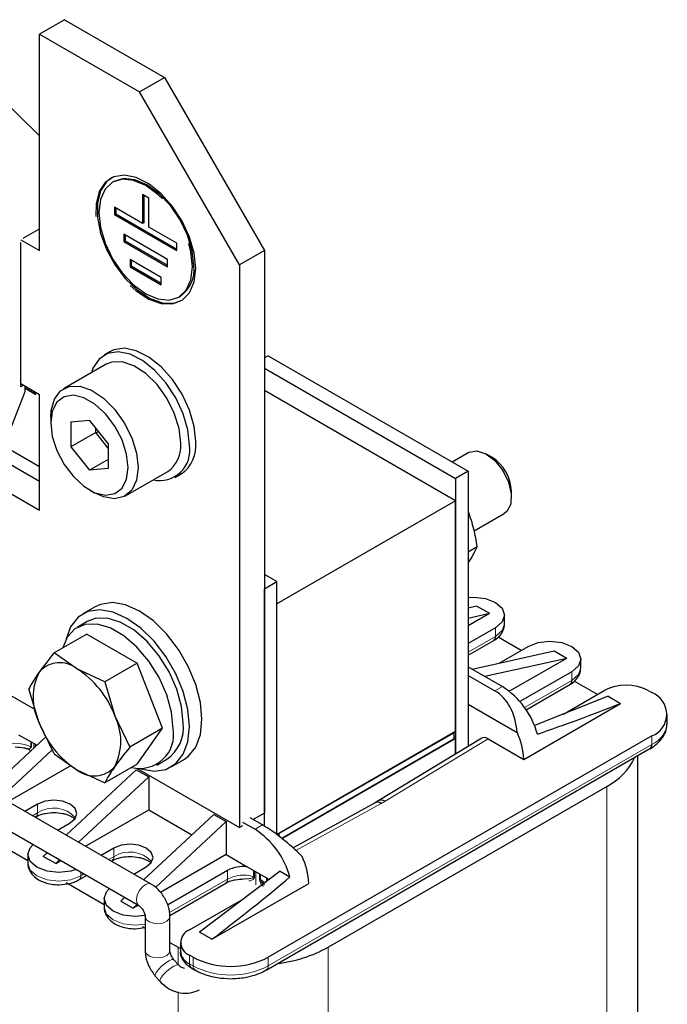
# Model space of a CAD drawing. Header units: millimetres. Extents: x 5 to 418, y 2 to 292.
# Tile 21 of 29: x 283 to 313, y 99 to 143. Entities that reach past the tile are written whole.
import ezdxf

# ---------------------------------------------------------------- set-up
doc = ezdxf.new("R2010")
doc.units = ezdxf.units.MM

msp = doc.modelspace()

# ---------------------------------------------------------------- linework, layer by layer
at = {"color": 7, "linetype": 'Continuous', "lineweight": 25}
for p, q in [((285.433, 143.453), (284.302, 142.8)), ((285.433, 143.453), (289.959, 140.841)), ((284.302, 133.002), (284.302, 142.8)), ((284.302, 142.8), (288.827, 140.188)), ((284.302, 138.192), (281.558, 140.89)), ((288.827, 140.188), (289.959, 140.841)), ((289.959, 140.841), (294.484, 133.003)), ((293.353, 132.349), (288.827, 140.188)), ((287.667, 136.123), (287.61, 136.09)), ((288.969, 135.534), (288.969, 134.227)), ((289.252, 135.37), (288.969, 135.534)), ((289.025, 135.501), (289.025, 134.26)), ((289.252, 134.064), (289.252, 135.37)), ((288.969, 134.227), (287.696, 134.962)), ((287.696, 134.962), (287.696, 134.635)), ((287.753, 134.668), (287.696, 134.635)), ((287.753, 134.929), (287.753, 134.668)), ((287.753, 134.668), (290.524, 133.068)), ((287.696, 134.635), (290.524, 133.002)), ((289.025, 134.26), (288.969, 134.227)), ((283.567, 133.557), (284.302, 133.982)), ((290.524, 133.329), (289.252, 134.064)), ((283.453, 133.492), (284.302, 133.002)), ((283.453, 126.829), (283.453, 133.361)), ((290.1, 132.594), (288.12, 133.737)), ((288.12, 133.737), (288.12, 133.41)), ((288.177, 133.443), (288.12, 133.41)), ((288.12, 133.41), (290.1, 132.267)), ((288.177, 133.704), (288.177, 133.443)), ((288.177, 133.443), (290.1, 132.333)), ((290.524, 133.002), (290.524, 133.329)), ((294.484, 133.003), (293.353, 132.349)), ((294.484, 133.003), (294.484, 107.526)), ((289.817, 131.778), (288.403, 132.594)), ((288.403, 132.594), (288.403, 132.267)), ((288.46, 132.561), (288.46, 132.3)), ((290.1, 132.267), (290.1, 132.594)), ((288.46, 132.3), (288.403, 132.267)), ((288.403, 132.267), (289.817, 131.451)), ((288.46, 132.3), (289.817, 131.516)), ((293.353, 132.349), (293.353, 106.873)), ((289.817, 131.451), (289.817, 131.778)), ((290.61, 130.894), (290.667, 130.927)), ((287.51, 128.425), (287.228, 128.261)), ((294.654, 128.232), (294.484, 128.134)), ((294.654, 128.232), (303.705, 123.007)), ((287.314, 127.85), (285.391, 126.739)), ((294.484, 127.677), (303.139, 122.681)), ((284.302, 126.469), (283.453, 126.959)), ((283.567, 126.894), (283.453, 126.829)), ((283.651, 126.616), (283.651, 126.845)), ((283.651, 126.77), (284.141, 126.488)), ((303.139, 121.668), (294.484, 126.665)), ((283.047, 125.059), (283.651, 126.616)), ((284.095, 126.53), (284.036, 126.623)), ((284.135, 126.492), (284.095, 126.53)), ((284.302, 121.244), (284.302, 126.469)), ((284.811, 125.457), (284.811, 125.196)), ((285.716, 125.239), (286.565, 125.315)), ((287.413, 124.26), (286.565, 125.315)), ((285.716, 125.239), (285.716, 124.108)), ((286.848, 124.761), (286.848, 124.963)), ((284.302, 123.203), (281.722, 124.692)), ((286.848, 124.761), (285.716, 124.108)), ((286.848, 124.761), (286.981, 124.797)), ((287.413, 124.057), (286.848, 124.761)), ((281.416, 124.216), (284.302, 122.55)), ((285.716, 124.108), (286.565, 123.052)), ((287.413, 124.26), (287.413, 123.128)), ((287.413, 123.542), (286.565, 123.052)), ((303.737, 123.86), (302.982, 123.424)), ((304.78, 123.64), (304.537, 123.78)), ((280.699, 123.324), (284.302, 121.244)), ((287.413, 123.128), (286.565, 123.052)), ((288.191, 121.89), (290.114, 123)), ((290.427, 122.719), (290.71, 122.882)), ((303.705, 123.007), (303.139, 122.681)), ((303.139, 122.681), (303.139, 110.197)), ((303.705, 123.007), (303.705, 110.54)), ((286.564, 122.159), (286.791, 122.028)), ((305.668, 121.821), (305.668, 122.101)), ((303.139, 121.668), (295.05, 116.998)), ((303.139, 111.216), (303.139, 121.668)), ((303.981, 120.306), (305.337, 121.088)), ((303.705, 119.354), (304.117, 119.592)), ((295.05, 118.011), (294.484, 118.337)), ((294.484, 117.684), (295.05, 118.011)), ((295.05, 106.555), (295.05, 118.011)), ((294.484, 106.938), (294.484, 117.684)), ((275.924, 116.935), (284.107, 112.211)), ((286.828, 116.869), (286.262, 116.543)), ((295.05, 106.555), (295.05, 116.998)), ((304.101, 116.899), (303.705, 116.81)), ((304.101, 116.899), (304.667, 116.572)), ((303.705, 116.017), (304.667, 116.572)), ((303.705, 116.357), (304.667, 116.572)), ((305.359, 116.098), (305.359, 116.49)), ((286.462, 116.196), (286.009, 115.935)), ((286.44, 115.633), (284.967, 114.783)), ((286.44, 115.633), (288.726, 114.313)), ((304.949, 115.919), (303.705, 115.2)), ((306.109, 114.89), (305.062, 115.495)), ((303.705, 114.673), (304.867, 115.344)), ((305.118, 114.318), (306.42, 115.07)), ((285.999, 114.059), (284.967, 114.783)), ((303.896, 114.045), (307.608, 114.874)), ((307.608, 114.874), (308.174, 114.547)), ((288.726, 114.313), (287.254, 113.463)), ((289.869, 111.367), (288.726, 114.313)), ((303.705, 114.156), (305.262, 113.257)), ((304.462, 113.719), (308.174, 114.547)), ((305.572, 113.045), (308.174, 114.547)), ((308.81, 114.106), (308.81, 114.498)), ((287.254, 113.463), (285.999, 114.059)), ((303.705, 113.764), (304.922, 113.061)), ((303.879, 114.055), (303.914, 114.049)), ((308.4, 113.927), (306.054, 112.573)), ((287.254, 113.463), (287.714, 111.926)), ((306.329, 112.204), (308.317, 113.352)), ((309.56, 112.898), (308.513, 113.503)), ((284.284, 111.619), (283.824, 113.157)), ((310.041, 112.817), (306.709, 111.485)), ((308.019, 112.008), (309.871, 113.078)), ((310.041, 112.817), (310.606, 112.49)), ((311.851, 113.078), (312.021, 112.98)), ((303.705, 112.457), (305.924, 111.176)), ((306.222, 109.959), (310.606, 112.49)), ((287.714, 111.926), (288.397, 110.517)), ((312.723, 111.608), (312.723, 112)), ((284.967, 110.21), (284.284, 111.619)), ((283.359, 111.075), (284.19, 110.595)), ((289.869, 111.367), (288.397, 110.517)), ((288.726, 109.741), (289.869, 111.367)), ((312.021, 111.02), (294.654, 100.995)), ((303.139, 111.216), (295.057, 106.55)), ((295.135, 106.596), (303.054, 111.167)), ((303.054, 111.167), (303.054, 110.873)), ((289.362, 104.305), (278.388, 110.64)), ((284.597, 110.975), (281.999, 108.555)), ((303.139, 110.922), (295.275, 106.383)), ((295.275, 106.383), (303.054, 110.873)), ((304.326, 110.916), (299.663, 108.093)), ((303.139, 110.922), (303.054, 110.971)), ((303.139, 110.197), (303.139, 110.922)), ((304.609, 110.89), (306.222, 109.959)), ((284.882, 110.387), (282.565, 108.229)), ((284.967, 110.21), (285.999, 109.486)), ((294.571, 100.42), (311.938, 110.445)), ((311.39, 81.037), (311.39, 110.129)), ((282.882, 108.046), (285.744, 109.698)), ((288.726, 109.741), (287.254, 108.891)), ((289.609, 109.7), (290.062, 109.961)), ((290.262, 109.615), (290.827, 109.941)), ((277.828, 109.67), (288.802, 103.335)), ((288.686, 109.492), (285.506, 106.531)), ((285.999, 109.486), (287.254, 108.891)), ((288.686, 109.492), (289.252, 109.166)), ((288.723, 109.546), (293.353, 106.873)), ((286.072, 106.204), (289.252, 109.166)), ((289.252, 109.166), (289.252, 107.673)), ((297.369, 101.452), (309.984, 108.734)), ((284.217, 107.934), (283.646, 107.605)), ((299.495, 107.996), (295.783, 105.952)), ((299.665, 108.094), (299.494, 107.995)), ((286.389, 106.021), (289.252, 107.673)), ((289.014, 104.506), (292.193, 107.467)), ((289.252, 107.673), (291.204, 106.546)), ((292.193, 107.467), (292.759, 107.141)), ((294.484, 107.526), (293.975, 107.233)), ((284.103, 107.341), (284.134, 107.359)), ((285.117, 106.756), (285.688, 107.085)), ((289.551, 104.153), (292.759, 107.141)), ((292.759, 107.141), (292.759, 105.648)), ((293.494, 107.118), (294.061, 106.791)), ((294.4, 106.987), (293.834, 107.314)), ((293.494, 106.955), (293.353, 106.873)), ((295.135, 106.596), (295.135, 106.491)), ((282.052, 106.376), (283.779, 105.379)), ((284.649, 105.732), (284.472, 105.567)), ((287.668, 105.942), (287.097, 105.613)), ((283.779, 105.648), (283.779, 105.257)), ((285.037, 105.24), (284.472, 105.567)), ((285.037, 105.24), (285.215, 105.406)), ((285.037, 105.24), (285.269, 105.374)), ((287.553, 105.349), (287.585, 105.367)), ((292.759, 105.648), (289.784, 103.931)), ((292.759, 105.648), (293.711, 105.099)), ((288.567, 104.764), (289.139, 105.093)), ((292.815, 104.93), (290.097, 103.361)), ((295.191, 104.892), (291.543, 102.138)), ((293.711, 105.099), (294.578, 104.598)), ((295.191, 104.892), (295.642, 104.633)), ((285.503, 104.384), (287.229, 103.387)), ((286.086, 104.502), (286.433, 104.702)), ((290.202, 102.894), (292.733, 104.355)), ((292.108, 101.811), (296.492, 104.342)), ((294.578, 104.598), (294.705, 104.525)), ((287.229, 103.656), (287.229, 103.264)), ((287.979, 103.542), (288.156, 103.708)), ((287.979, 103.542), (288.545, 103.216)), ((291.09, 102.236), (293.565, 103.664)), ((288.545, 103.216), (288.722, 103.381)), ((288.777, 103.35), (288.545, 103.216)), ((289.088, 102.84), (289.088, 101.289)), ((290.208, 101.289), (290.208, 102.84)), ((288.629, 102.287), (289.088, 102.344)), ((288.953, 102.392), (289.088, 102.314)), ((292.108, 101.811), (291.543, 102.138)), ((290.208, 101.668), (290.581, 101.452)), ((290.68, 101.664), (290.68, 101.272)), ((290.581, 101.452), (290.68, 101.396)), ((290.606, 100.637), (290.387, 100.887)), ((291.26, 100.995), (291.09, 101.093)), ((291.173, 100.518), (291.343, 100.42)), ((294.571, 100.42), (294.563, 100.415)), ((289.545, 100.148), (289.765, 99.898))]:
    msp.add_line(p, q, dxfattribs=at)
at = {"color": 7, "linetype": 'Continuous', "lineweight": 18}
for p, q in [((284.095, 126.53), (283.651, 126.786)), ((304.949, 115.527), (303.705, 114.809)), ((304.949, 115.919), (304.949, 115.527)), ((308.4, 113.927), (308.4, 113.535)), ((304.922, 113.061), (305.262, 113.257)), ((308.4, 113.535), (306.263, 112.301)), ((312.021, 110.628), (312.021, 111.02)), ((283.906, 110.53), (283.906, 110.759)), ((283.943, 110.737), (283.943, 110.499)), ((284.052, 110.467), (284.052, 110.675)), ((284.11, 110.642), (284.11, 110.521)), ((284.139, 110.625), (284.139, 110.548)), ((294.654, 100.603), (312.021, 110.628)), ((299.948, 108.068), (304.609, 110.89)), ((309.984, 108.734), (309.984, 79.078)), ((284.217, 107.934), (284.217, 107.542)), ((295.907, 105.839), (299.769, 107.964)), ((299.769, 107.964), (299.948, 108.068)), ((284.217, 107.542), (283.985, 107.409)), ((294.061, 106.791), (294.4, 106.987)), ((287.668, 105.942), (287.668, 105.55)), ((287.668, 105.55), (287.436, 105.417)), ((286.169, 104.685), (286.169, 104.855)), ((292.815, 104.93), (292.815, 104.538)), ((293.996, 104.656), (293.996, 104.934)), ((294.038, 104.639), (294.038, 104.91)), ((294.098, 104.875), (294.098, 104.279)), ((294.261, 104.543), (294.261, 104.782)), ((286.316, 104.77), (286.169, 104.685)), ((292.815, 104.538), (290.19, 103.022)), ((294.314, 104.522), (294.314, 104.751)), ((290.581, 101.452), (290.581, 100.666)), ((297.369, 101.452), (297.369, 71.795)), ((291.09, 100.701), (291.09, 101.093)), ((291.26, 100.603), (291.26, 100.995)), ((294.654, 100.995), (294.654, 100.603)), ((291.09, 100.701), (291.26, 100.603)), ((290.581, 99.428), (290.581, 71.795))]:
    msp.add_line(p, q, dxfattribs=at)
at = {"color": 7, "linetype": 'Continuous', "lineweight": 25, "flags": 128}
for points in [[(291.373, 132.186), (291.302, 132.877), (291.093, 133.606), (290.76, 134.329), (290.323, 134.998), (289.809, 135.574), (289.252, 136.018), (288.686, 136.304), (288.147, 136.413), (287.668, 136.338), (287.28, 136.085), (287.006, 135.669), (286.865, 135.116), (286.858, 134.543)], [(287.567, 136.296), (287.336, 136.117), (287.063, 135.701), (286.922, 135.148), (286.922, 134.493), (287.063, 133.777), (287.336, 133.046), (287.724, 132.344), (288.203, 131.717), (288.743, 131.203), (289.309, 130.835), (289.866, 130.636), (290.379, 130.619), (290.767, 130.753)], [(289.875, 135.336), (289.659, 135.541), (289.11, 135.942), (288.561, 136.175), (288.05, 136.226), (287.61, 136.09), (287.273, 135.778), (287.061, 135.309), (286.989, 134.717), (287.061, 134.041), (287.273, 133.328), (287.61, 132.626), (288.05, 131.983), (288.561, 131.443), (289.11, 131.043), (289.659, 130.809), (290.171, 130.758), (290.61, 130.894), (290.947, 131.207), (291.159, 131.675), (291.232, 132.268), (291.232, 132.268)], [(291.288, 132.3), (291.216, 132.976), (291.004, 133.689), (290.667, 134.391), (290.227, 135.034), (289.716, 135.574), (289.167, 135.974), (288.618, 136.208), (288.106, 136.259), (287.667, 136.123)], [(291.232, 132.268), (291.159, 132.943), (291.064, 133.32)], [(288.409, 131.413), (288.686, 131.17), (289.252, 130.802), (289.809, 130.603), (290.323, 130.586), (290.76, 130.751), (291.093, 131.089), (291.302, 131.577), (291.373, 132.186)], [(291.09, 124.184), (291.019, 124.875), (290.81, 125.604), (290.477, 126.327), (290.04, 126.996), (289.527, 127.572), (288.969, 128.016), (288.403, 128.302), (287.864, 128.411), (287.385, 128.336), (286.997, 128.083), (286.724, 127.667), (286.653, 127.468)], [(291.373, 124.347), (291.302, 125.038), (291.093, 125.768), (290.76, 126.49), (290.323, 127.16), (289.809, 127.735), (289.252, 128.179), (288.686, 128.465), (288.147, 128.574), (287.668, 128.499), (287.51, 128.425)], [(290.694, 124.282), (290.621, 124.941), (290.406, 125.636), (290.066, 126.316), (289.625, 126.929), (289.117, 127.431), (288.579, 127.784), (288.051, 127.962), (287.572, 127.952), (287.314, 127.85)], [(284.811, 125.457), (284.829, 125.758), (284.975, 126.274), (285.255, 126.644), (285.649, 126.841), (286.128, 126.852), (286.656, 126.673), (287.194, 126.32), (287.702, 125.819), (288.142, 125.205), (288.483, 124.526), (288.697, 123.831), (288.771, 123.172), (288.771, 123.172)], [(288.318, 123.172), (288.247, 123.783), (288.04, 124.427), (287.713, 125.051), (287.293, 125.605), (286.814, 126.044), (286.315, 126.332), (285.836, 126.446), (285.416, 126.377), (285.089, 126.13), (284.882, 125.726), (284.811, 125.196), (284.882, 124.585), (285.089, 123.941), (285.416, 123.316), (285.836, 122.762), (286.315, 122.324), (286.814, 122.035), (287.293, 121.921), (287.713, 121.991), (288.04, 122.237), (288.247, 122.642), (288.318, 123.172)], [(303.737, 123.86), (303.749, 123.867), (304.096, 123.932), (304.502, 123.8), (304.913, 123.489), (305.273, 123.041), (305.534, 122.517), (305.66, 121.986), (305.634, 121.522), (305.46, 121.186), (305.337, 121.088)], [(288.771, 123.172), (288.697, 122.597), (288.483, 122.15), (288.142, 121.863), (287.702, 121.759), (287.194, 121.843), (286.791, 122.028)], [(303.705, 117.285), (303.959, 117.299), (304.495, 117.237), (304.949, 117.062), (305.253, 116.8), (305.359, 116.49), (305.253, 116.181), (304.949, 115.919)], [(290.827, 109.941), (291.039, 110.092), (291.376, 110.517), (291.585, 111.087), (291.656, 111.772), (291.585, 112.54), (291.376, 113.351), (291.039, 114.165), (290.591, 114.941), (290.055, 115.64), (289.457, 116.226), (288.827, 116.671), (288.198, 116.953), (287.6, 117.056), (287.064, 116.977), (286.828, 116.869)], [(288.888, 109.532), (288.891, 109.531), (289.489, 109.428), (290.025, 109.507), (290.473, 109.766), (290.81, 110.19), (291.019, 110.76), (291.09, 111.446), (291.019, 112.214), (290.81, 113.025), (290.473, 113.839), (290.025, 114.614), (289.489, 115.313), (288.891, 115.9), (288.262, 116.345), (287.632, 116.626), (287.035, 116.73), (286.498, 116.65), (286.05, 116.392), (285.713, 115.967), (285.504, 115.397), (285.504, 115.394)], [(290.355, 111.348), (290.281, 112.094), (290.063, 112.882), (289.715, 113.667), (289.255, 114.402), (288.712, 115.045), (288.116, 115.558), (287.502, 115.913), (286.906, 116.087), (286.363, 116.071), (285.904, 115.867), (285.555, 115.485), (285.352, 115.005)], [(290.807, 111.609), (290.733, 112.355), (290.516, 113.144), (290.167, 113.928), (289.708, 114.663), (289.164, 115.306), (288.569, 115.82), (287.955, 116.174), (287.359, 116.348), (286.816, 116.333), (286.462, 116.196)], [(306.42, 115.07), (306.874, 115.245), (307.41, 115.307), (307.946, 115.245), (308.4, 115.07), (308.704, 114.808), (308.81, 114.498), (308.704, 114.189), (308.4, 113.927)], [(285.688, 107.085), (285.913, 107.28), (285.992, 107.51), (285.913, 107.74), (285.688, 107.934), (285.35, 108.065), (284.952, 108.11), (284.554, 108.065), (284.217, 107.934)], [(289.139, 105.093), (289.364, 105.288), (289.443, 105.518), (289.364, 105.748), (289.139, 105.942), (288.801, 106.073), (288.403, 106.118), (288.005, 106.073), (287.668, 105.942)], [(285.958, 104.977), (285.714, 104.902), (285.179, 104.84), (284.643, 104.902), (284.189, 105.077), (283.885, 105.339), (283.779, 105.648), (283.885, 105.958), (284.015, 106.098)], [(289.084, 102.892), (288.629, 102.848), (288.094, 102.91), (287.639, 103.085), (287.336, 103.347), (287.229, 103.656), (287.336, 103.966), (287.466, 104.106)]]:
    msp.add_lwpolyline(points, dxfattribs=at)
at = {"color": 7, "linetype": 'Continuous', "lineweight": 18, "flags": 128}
for points in [[(304.949, 115.527), (305.253, 115.789), (305.359, 116.098)], [(308.4, 113.535), (308.704, 113.797), (308.81, 114.106)], [(283.779, 105.257), (283.885, 104.947), (284.189, 104.685), (284.643, 104.51), (285.179, 104.448), (285.714, 104.51), (286.169, 104.685)], [(294.494, 104.366), (294.434, 104.43), (294.314, 104.522)], [(288.798, 103.337), (288.786, 103.346), (288.708, 103.455), (288.687, 103.619), (288.726, 103.814), (288.819, 104.01), (288.953, 104.177), (289.106, 104.29), (289.255, 104.331), (289.362, 104.305)], [(287.229, 103.264), (287.336, 102.955), (287.639, 102.693), (288.094, 102.518), (288.629, 102.456), (289.088, 102.501)], [(289.088, 102.84), (289.089, 102.821), (289.144, 102.699), (289.276, 102.598), (289.465, 102.535), (289.681, 102.517), (289.893, 102.549), (290.067, 102.626), (290.177, 102.735), (290.208, 102.84)], [(289.088, 101.289), (289.089, 101.27), (289.144, 101.148), (289.276, 101.047), (289.465, 100.983), (289.681, 100.966), (289.893, 100.998), (290.067, 101.075), (290.177, 101.184), (290.208, 101.289)], [(289.545, 100.148), (289.535, 100.2), (289.581, 100.308), (289.686, 100.449), (289.833, 100.599), (290, 100.737), (290.163, 100.842), (290.295, 100.898), (290.377, 100.895), (290.387, 100.887)], [(289.765, 99.898), (289.755, 99.95), (289.801, 100.058), (289.905, 100.198), (290.052, 100.349), (290.22, 100.487), (290.382, 100.592), (290.514, 100.648), (290.597, 100.645), (290.607, 100.637)]]:
    msp.add_lwpolyline(points, dxfattribs=at)
at = {"color": 7, "linetype": 'Continuous', "lineweight": 25}
for centre, radius, start, end in [((289.866, 132.116), 1.434, 303.9367, 7.3755), ((289.75, 123.946), 1.361, 257.3744, 10.0637), ((289.306, 124.138), 1.395, 305.3793, 5.9329), ((289.844, 124.156), 1.541, 304.2034, 7.1087), ((303.78, 122.037), 1.889, 1.9413, 58.0533), ((304.759, 115.503), 0.192, 304.0564, 7.2558), ((285.22, 113.105), 1.231, 50.7518, 139.4672), ((286.571, 112.762), 2.556, 153.4364, 206.5636), ((283.681, 110.44), 4.297, 20.2271, 57.362), ((303.228, 110.11), 3.747, 15.2946, 57.1298), ((308.204, 113.513), 0.197, 305.0133, 6.2988), ((310.861, 111.167), 2.152, 62.6097, 117.3903), ((311.649, 112), 1.048, 290.7834, 69.2166), ((285.427, 110.783), 2.556, 333.4364, 26.5636), ((288.317, 113.105), 4.297, 200.2271, 237.362), ((289.074, 111.401), 1.746, 304.455, 6.8571), ((288.847, 111.081), 1.531, 255.9355, 10.0434), ((302.933, 109.799), 3.293, 2.784, 24.7164), ((311.825, 110.607), 0.197, 305.0133, 6.2988), ((308.685, 111.267), 2.846, 297.145, 334.7814), ((286.778, 110.44), 1.231, 230.7518, 319.4672), ((292.027, 103.644), 3.747, 15.2946, 57.1298), ((293.203, 104.182), 3.293, 2.784, 24.7164), ((293.54, 103.544), 1.564, 83.7249, 117.6019), ((294.24, 104.506), 0.351, 348.1258, 15.3005), ((291.307, 101.664), 0.611, 110.7834, 249.2166), ((291.381, 101.342), 0.704, 185.6948, 245.6253), ((294.306, 107.041), 6.374, 276.9981, 298.724), ((292.957, 104.27), 3.689, 242.6097, 297.3903), ((291.286, 100.679), 0.197, 173.7012, 234.9867)]:
    msp.add_arc(centre, radius, start, end, dxfattribs=at)
at = {"color": 7, "linetype": 'Continuous', "lineweight": 18}
for centre, radius, start, end in [((311.522, 111.728), 1.207, 294.3747, 354.3052), ((283.2, 109.086), 1.607, 63.9636, 117.2935), ((283.854, 110.427), 0.115, 38.7759, 63.1373), ((284.015, 107.523), 0.203, 307.258, 5.4831), ((284.943, 106.424), 1.333, 41.8712, 122.9763), ((288.393, 104.432), 1.333, 41.8712, 122.9763), ((287.466, 105.531), 0.203, 307.258, 5.4831), ((285.973, 104.663), 0.196, 304.2215, 6.3709), ((292.619, 104.516), 0.197, 305.0133, 6.2988), ((293.556, 103.09), 1.627, 74.3355, 117.0986), ((293.946, 104.471), 0.192, 61.5172, 75.1192), ((294.217, 104.361), 0.188, 58.8969, 76.4269), ((291.455, 100.581), 0.196, 173.5991, 236.1121), ((292.957, 103.878), 3.689, 242.6097, 297.3903), ((294.464, 100.579), 0.192, 303.8561, 7.2759)]:
    msp.add_arc(centre, radius, start, end, dxfattribs=at)
at = {"color": 7, "linetype": 'Continuous', "lineweight": 25}
for centre, major_axis, ratio, start_param, end_param in [((304.008, 110.574), (0.458, 2.654), 0.705549, 5.06077, 6.029112), ((309.278, 113.616), (11.147, 4.284), 0.12824, 4.443129, 4.782459), ((304.609, 110.433), (-0.28, 0.485), 0.577382, 5.497585, 6.295091), ((299.769, 107.507), (-0.275, 0.488), 0.570469, 5.50368, 6.277374), ((299.948, 107.61), (-0.285, 0.482), 0.584212, 5.491774, 6.277091), ((295.314, 105.555), (1.885, -1.674), 0.241577, 1.307831, 2.276173), ((290.045, 102.513), (11.109, 8.26), 0.130147, 4.801912, 5.141241)]:
    msp.add_ellipse(centre, major_axis=major_axis, ratio=ratio, start_param=start_param, end_param=end_param, dxfattribs=at)
for points, knots in [([(304.117, 119.592), (304.074, 119.86), (303.986, 120.401), (303.811, 120.91), (303.723, 121.167)], [0, 0, 0, 0, 0.495458, 1, 1, 1, 1]), ([(303.723, 118.881), (303.762, 118.939), (303.948, 119.21), (304.043, 119.424), (304.117, 119.592)], [0, 0, 0, 0, 0.213336, 1, 1, 1, 1]), ([(304.863, 115.347), (304.881, 115.356), (304.99, 115.408), (305.148, 115.554), (305.324, 115.797), (305.346, 115.997), (305.357, 116.098)], [0, 0, 0, 0, 0.058869, 0.357617, 0.676143, 1, 1, 1, 1]), ([(284.967, 114.783), (284.959, 114.773), (284.703, 114.466), (284.49, 114.181), (284.284, 113.905)], [0, 0, 0, 0, 0.031118, 1, 1, 1, 1]), ([(284.284, 113.905), (284.152, 113.707), (283.977, 113.444), (283.854, 113.213), (283.824, 113.157)], [0, 0, 0, 0, 0.754038, 1, 1, 1, 1]), ([(308.313, 113.355), (308.331, 113.364), (308.44, 113.416), (308.598, 113.562), (308.774, 113.805), (308.797, 114.005), (308.808, 114.106)], [0, 0, 0, 0, 0.059145, 0.357806, 0.676239, 1, 1, 1, 1]), ([(311.936, 110.446), (311.943, 110.449), (312.071, 110.511), (312.278, 110.678), (312.531, 110.955), (312.697, 111.272), (312.707, 111.499), (312.711, 111.602)], [0, 0, 0, 0, 0.012518, 0.259545, 0.514893, 0.779531, 1, 1, 1, 1]), ([(283.199, 110.521), (283.334, 110.513), (283.521, 110.502), (283.715, 110.457), (283.773, 110.434), (283.791, 110.427)], [0, 0, 0, 0, 0.641837, 0.892915, 1, 1, 1, 1]), ([(283.787, 110.432), (283.802, 110.426), (283.833, 110.412), (283.868, 110.375), (283.888, 110.341), (283.89, 110.321), (283.891, 110.317)], [0, 0, 0, 0, 0.302562, 0.618423, 0.932099, 1, 1, 1, 1]), ([(288.397, 110.517), (288.389, 110.507), (288.132, 110.2), (287.92, 109.915), (287.714, 109.639)], [0, 0, 0, 0, 0.031118, 1, 1, 1, 1]), ([(287.714, 109.639), (287.582, 109.441), (287.406, 109.178), (287.284, 108.947), (287.254, 108.891)], [0, 0, 0, 0, 0.754038, 1, 1, 1, 1]), ([(284.141, 107.358), (284.159, 107.37), (284.219, 107.409), (284.372, 107.466), (284.62, 107.53), (284.962, 107.562), (285.277, 107.53), (285.519, 107.471), (285.69, 107.407), (285.837, 107.324), (285.89, 107.273), (285.915, 107.25)], [0, 0, 0, 0, 0.0460723, 0.1494322, 0.2566473, 0.4295696, 0.6146471, 0.6870466, 0.7996405, 0.9087462, 1, 1, 1, 1]), ([(283.781, 105.257), (283.78, 105.253), (283.757, 105.138), (283.851, 104.899), (284.048, 104.644), (284.301, 104.476), (284.561, 104.367), (284.851, 104.294), (285.067, 104.284), (285.179, 104.279)], [0, 0, 0, 0, 0.006393, 0.200965, 0.401889, 0.55971, 0.689908, 0.839537, 1, 1, 1, 1]), ([(287.592, 105.366), (287.61, 105.378), (287.67, 105.417), (287.822, 105.474), (288.07, 105.538), (288.412, 105.57), (288.728, 105.538), (288.97, 105.479), (289.141, 105.415), (289.287, 105.332), (289.341, 105.281), (289.365, 105.258)], [0, 0, 0, 0, 0.046072, 0.149432, 0.256647, 0.42957, 0.614647, 0.687047, 0.799641, 0.908746, 1, 1, 1, 1]), ([(285.179, 104.279), (285.353, 104.291), (285.593, 104.308), (285.892, 104.402), (286.013, 104.468), (286.082, 104.505)], [0, 0, 0, 0, 0.530966, 0.734036, 1, 1, 1, 1]), ([(292.739, 104.354), (292.758, 104.366), (292.818, 104.405), (292.97, 104.462), (293.218, 104.528), (293.424, 104.538), (293.551, 104.545)], [0, 0, 0, 0, 0.107252, 0.347865, 0.597452, 1, 1, 1, 1]), ([(290.208, 102.84), (290.202, 102.93), (290.188, 103.171), (290.045, 103.573), (289.774, 103.986), (289.522, 104.21), (289.378, 104.295), (289.362, 104.305)], [0, 0, 0, 0, 0.159548, 0.428004, 0.701298, 0.966117, 1, 1, 1, 1]), ([(287.232, 103.265), (287.231, 103.261), (287.207, 103.146), (287.302, 102.907), (287.498, 102.652), (287.751, 102.484), (288.012, 102.375), (288.302, 102.302), (288.518, 102.292), (288.629, 102.287)], [0, 0, 0, 0, 0.006393, 0.200965, 0.401889, 0.55971, 0.689908, 0.839537, 1, 1, 1, 1]), ([(288.802, 103.335), (288.814, 103.327), (288.838, 103.312), (288.898, 103.257), (288.961, 103.179), (289.021, 103.079), (289.064, 102.977), (289.084, 102.893), (289.088, 102.854), (289.088, 102.842), (289.088, 102.84)], [0, 0, 0, 0, 0.1285767, 0.2596092, 0.4030026, 0.5586571, 0.7196095, 0.8568449, 0.983812, 1, 1, 1, 1]), ([(289.088, 101.289), (289.093, 101.199), (289.108, 100.959), (289.247, 100.549), (289.445, 100.283), (289.545, 100.148)], [0, 0, 0, 0, 0.225776, 0.605669, 1, 1, 1, 1]), ([(290.387, 100.887), (290.364, 100.915), (290.318, 100.972), (290.261, 101.079), (290.224, 101.177), (290.209, 101.252), (290.208, 101.278), (290.208, 101.289)], [0, 0, 0, 0, 0.215678, 0.437758, 0.663721, 0.851658, 1, 1, 1, 1]), ([(290.682, 101.273), (290.682, 101.269), (290.658, 101.154), (290.754, 100.916), (290.934, 100.669), (291.109, 100.563), (291.177, 100.521)], [0, 0, 0, 0, 0.012073, 0.379518, 0.75896, 1, 1, 1, 1]), ([(290.867, 100.494), (290.865, 100.494), (290.843, 100.496), (290.784, 100.513), (290.706, 100.551), (290.644, 100.597), (290.617, 100.626), (290.606, 100.637)], [0, 0, 0, 0, 0.021723, 0.293667, 0.563189, 0.834671, 1, 1, 1, 1]), ([(291.348, 100.424), (291.452, 100.367), (291.653, 100.257), (292.002, 100.146), (292.431, 100.051), (292.758, 100.037), (292.957, 100.028)], [0, 0, 0, 0, 0.231059, 0.445559, 0.662768, 1, 1, 1, 1]), ([(292.957, 100.028), (293.177, 100.038), (293.486, 100.053), (293.912, 100.147), (294.245, 100.25), (294.463, 100.365), (294.57, 100.421)], [0, 0, 0, 0, 0.37277, 0.5224, 0.766516, 1, 1, 1, 1]), ([(289.765, 99.898), (289.834, 99.828), (290.02, 99.64), (290.416, 99.43), (290.9, 99.343), (291.287, 99.402), (291.478, 99.499), (291.54, 99.53)], [0, 0, 0, 0, 0.150868, 0.400644, 0.657807, 0.890239, 1, 1, 1, 1])]:
    msp.add_open_spline(points, degree=3, knots=knots, dxfattribs=at)
at = {"color": 7, "linetype": 'Continuous', "lineweight": 18}
for points, knots in [([(283.794, 110.436), (283.796, 110.434), (283.804, 110.426), (283.849, 110.444), (283.885, 110.47), (283.902, 110.497), (283.905, 110.52), (283.906, 110.53)], [0, 0, 0, 0, 0.1525982, 0.5752463, 0.7868466, 0.9044187, 1, 1, 1, 1]), ([(293.549, 104.551), (293.593, 104.548), (293.671, 104.542), (293.765, 104.551), (293.821, 104.559), (293.851, 104.565), (293.889, 104.573), (293.937, 104.585), (293.978, 104.612), (293.994, 104.636), (293.995, 104.65), (293.996, 104.656)], [0, 0, 0, 0, 0.250467, 0.437768, 0.564307, 0.602596, 0.624567, 0.811968, 0.920777, 0.963087, 1, 1, 1, 1]), ([(294.038, 104.639), (294.037, 104.625), (294.034, 104.594), (294.003, 104.541), (293.923, 104.483), (293.836, 104.466), (293.781, 104.455)], [0, 0, 0, 0, 0.100246, 0.214954, 0.508891, 1, 1, 1, 1]), ([(294.437, 104.211), (294.434, 104.214), (294.382, 104.256), (294.326, 104.345), (294.27, 104.459), (294.264, 104.517), (294.261, 104.543)], [0, 0, 0, 0, 0.029715, 0.513745, 0.779477, 1, 1, 1, 1]), ([(294.314, 104.522), (294.315, 104.51), (294.319, 104.484), (294.367, 104.391), (294.436, 104.328), (294.492, 104.276)], [0, 0, 0, 0, 0.128962, 0.287533, 1, 1, 1, 1])]:
    msp.add_open_spline(points, degree=3, knots=knots, dxfattribs=at)

doc.saveas('drawing.dxf')
